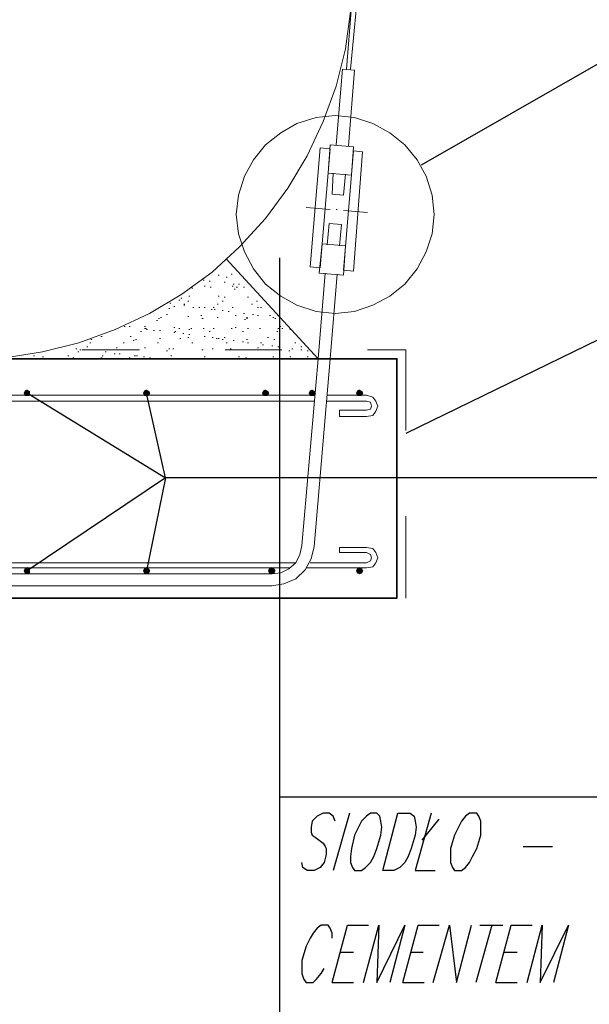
# Model space of a CAD drawing. Header units: millimetres. Extents: x -387992 to 11255, y 102926 to 380857.
# Tile 7 of 27: x -383688 to -382494, y 286242 to 288308. Entities that reach past the tile are written whole.
import ezdxf

# ---------------------------------------------------------------- set-up
doc = ezdxf.new("R2010")
doc.units = ezdxf.units.MM
doc.header["$MEASUREMENT"] = 0
doc.layers.add('Warstwa 1', color=7, linetype='Continuous')

msp = doc.modelspace()

# ---------------------------------------------------------------- hatches: boundary and pattern name
at = {"layer": 'Warstwa 1', "transparency": 33554687}
for points in [[(-383676.723932, 287528.520756), (-383678.846838, 287524.274943), (-383668.274149, 287524.274943)], [(-383678.846838, 287524.274943), (-383676.723932, 287520.050187), (-383668.274149, 287520.050187)], [(-383678.846838, 287524.274943), (-383668.274149, 287524.274943), (-383668.274149, 287520.050187)], [(-383672.499176, 287530.643662), (-383676.723932, 287528.520756), (-383668.274149, 287528.520756)], [(-383676.723932, 287528.520756), (-383668.274149, 287528.520756), (-383668.274149, 287524.274943)], [(-383676.723932, 287520.050187), (-383668.274149, 287520.050187), (-383672.499176, 287520.050187)], [(-383426.84754, 287528.520756), (-383428.970447, 287524.274943), (-383416.275121, 287524.274943)], [(-383428.970447, 287524.274943), (-383426.84754, 287520.050187), (-383418.376701, 287520.050187)], [(-383428.970447, 287524.274943), (-383416.275121, 287524.274943), (-383418.376701, 287520.050187)], [(-383422.622784, 287530.643662), (-383426.84754, 287528.520756), (-383418.376701, 287528.520756)], [(-383426.84754, 287528.520756), (-383418.376701, 287528.520756), (-383416.275121, 287524.274943)], [(-383426.84754, 287520.050187), (-383418.376701, 287520.050187), (-383422.622784, 287520.050187)], [(-383176.971148, 287528.520756), (-383179.094055, 287524.274943), (-383166.377403, 287524.274943)], [(-383179.094055, 287524.274943), (-383176.971148, 287520.050187), (-383168.500309, 287520.050187)], [(-383179.094055, 287524.274943), (-383166.377403, 287524.274943), (-383168.500309, 287520.050187)], [(-383172.746392, 287530.643662), (-383176.971148, 287528.520756), (-383168.500309, 287528.520756)], [(-383176.971148, 287528.520756), (-383168.500309, 287528.520756), (-383166.377403, 287524.274943)], [(-383176.971148, 287520.050187), (-383168.500309, 287520.050187), (-383172.746392, 287520.050187)], [(-383079.568511, 287528.520756), (-383081.691418, 287524.274943), (-383068.974766, 287524.274943)], [(-383081.691418, 287524.274943), (-383079.568511, 287520.050187), (-383071.097672, 287520.050187)], [(-383081.691418, 287524.274943), (-383068.974766, 287524.274943), (-383071.097672, 287520.050187)], [(-383075.322429, 287530.643662), (-383079.568511, 287528.520756), (-383071.097672, 287528.520756)], [(-383079.568511, 287528.520756), (-383071.097672, 287528.520756), (-383068.974766, 287524.274943)], [(-383079.568511, 287520.050187), (-383071.097672, 287520.050187), (-383075.322429, 287520.050187)], [(-382980.042428, 287528.520756), (-382982.144278, 287524.274943), (-382969.448412, 287524.274943)], [(-382982.144278, 287524.274943), (-382980.042428, 287520.050187), (-382971.550263, 287520.050187)], [(-382982.144278, 287524.274943), (-382969.448412, 287524.274943), (-382971.550263, 287520.050187)], [(-382975.796075, 287530.643662), (-382980.042428, 287528.520756), (-382971.550263, 287528.520756)], [(-382980.042428, 287528.520756), (-382971.550263, 287528.520756), (-382969.448412, 287524.274943)], [(-382980.042428, 287520.050187), (-382971.550263, 287520.050187), (-382975.796075, 287520.050187)], [(-383676.723932, 287155.829209), (-383678.846838, 287151.583397), (-383668.274149, 287151.583397)], [(-383678.846838, 287151.583397), (-383676.723932, 287147.337584), (-383668.274149, 287147.337584)], [(-383678.846838, 287151.583397), (-383668.274149, 287151.583397), (-383668.274149, 287147.337584)], [(-383672.499176, 287157.93106), (-383676.723932, 287155.829209), (-383668.274149, 287155.829209)], [(-383676.723932, 287155.829209), (-383668.274149, 287155.829209), (-383668.274149, 287151.583397)], [(-383676.723932, 287147.337584), (-383668.274149, 287147.337584), (-383672.499176, 287145.235734)], [(-383426.84754, 287155.829209), (-383428.970447, 287151.583397), (-383416.275121, 287151.583397)], [(-383428.970447, 287151.583397), (-383426.84754, 287147.337584), (-383418.376701, 287147.337584)], [(-383428.970447, 287151.583397), (-383416.275121, 287151.583397), (-383418.376701, 287147.337584)], [(-383422.622784, 287157.93106), (-383426.84754, 287155.829209), (-383418.376701, 287155.829209)], [(-383426.84754, 287155.829209), (-383418.376701, 287155.829209), (-383416.275121, 287151.583397)], [(-383426.84754, 287147.337584), (-383418.376701, 287147.337584), (-383422.622784, 287145.235734)], [(-383164.254497, 287155.829209), (-383166.377403, 287151.583397), (-383153.682077, 287151.583397)], [(-383164.254497, 287155.829209), (-383166.377403, 287151.583397), (-383153.682077, 287151.583397)], [(-383166.377403, 287151.583397), (-383164.254497, 287147.337584), (-383155.804984, 287147.337584)], [(-383166.377403, 287151.583397), (-383153.682077, 287151.583397), (-383155.804984, 287147.337584)], [(-383166.377403, 287151.583397), (-383164.254497, 287147.337584), (-383155.804984, 287147.337584)], [(-383166.377403, 287151.583397), (-383153.682077, 287151.583397), (-383155.804984, 287147.337584)], [(-383160.02974, 287157.93106), (-383164.254497, 287155.829209), (-383155.804984, 287155.829209)], [(-383160.02974, 287157.93106), (-383164.254497, 287155.829209), (-383155.804984, 287155.829209)], [(-383164.254497, 287155.829209), (-383155.804984, 287155.829209), (-383153.682077, 287151.583397)], [(-383164.254497, 287155.829209), (-383155.804984, 287155.829209), (-383153.682077, 287151.583397)], [(-383164.254497, 287147.337584), (-383155.804984, 287147.337584), (-383160.02974, 287145.235734)], [(-383164.254497, 287147.337584), (-383155.804984, 287147.337584), (-383160.02974, 287145.235734)], [(-382980.042428, 287155.829209), (-382982.144278, 287151.583397), (-382969.448412, 287151.583397)], [(-382980.042428, 287155.829209), (-382982.144278, 287151.583397), (-382969.448412, 287151.583397)], [(-382982.144278, 287151.583397), (-382980.042428, 287147.337584), (-382971.550263, 287147.337584)], [(-382982.144278, 287151.583397), (-382969.448412, 287151.583397), (-382971.550263, 287147.337584)], [(-382982.144278, 287151.583397), (-382980.042428, 287147.337584), (-382971.550263, 287147.337584)], [(-382982.144278, 287151.583397), (-382969.448412, 287151.583397), (-382971.550263, 287147.337584)], [(-382975.796075, 287157.93106), (-382980.042428, 287155.829209), (-382971.550263, 287155.829209)], [(-382975.796075, 287157.93106), (-382980.042428, 287155.829209), (-382971.550263, 287155.829209)], [(-382980.042428, 287155.829209), (-382971.550263, 287155.829209), (-382969.448412, 287151.583397)], [(-382980.042428, 287155.829209), (-382971.550263, 287155.829209), (-382969.448412, 287151.583397)], [(-382980.042428, 287147.337584), (-382971.550263, 287147.337584), (-382975.796075, 287145.235734)], [(-382980.042428, 287147.337584), (-382971.550263, 287147.337584), (-382975.796075, 287145.235734)]]:
    msp.add_hatch(color=7, dxfattribs=at).paths.add_polyline_path(points)

# ---------------------------------------------------------------- linework, layer by layer
at = {"layer": 'Warstwa 1', "color": 7, "lineweight": 25}
for p, q in [((-382465.450356, 288220.99856), (-382846.612472, 288002.861292)), ((-382414.625861, 287666.176008), (-382878.393438, 287439.589228)), ((-383382.392304, 287346.410807), (-383672.499176, 287151.583397)), ((-382996.96305, 286643.360584), (-383030.845866, 286522.64701)), ((-382632.742073, 286573.471504), (-382571.324102, 286573.471504))]:
    msp.add_line(p, q, dxfattribs=at)
at = {"layer": 'Warstwa 1', "color": 8, "lineweight": 15}
msp.add_line((-383037.215125, 287909.704467), (-383088.03908, 287913.929224), dxfattribs=at)
at = {"layer": 'Warstwa 1', "color": 7, "lineweight": 9}
for p, q in [((-383062.627103, 287596.286929), (-383096.50992, 287204.531338)), ((-382960.977843, 287488.290276), (-383018.150541, 287488.290276)), ((-382960.977843, 287189.69097), (-383018.150541, 287189.69097))]:
    msp.add_line(p, q, dxfattribs=at)
at = {"layer": 'Warstwa 1', "color": 1, "lineweight": 9}
msp.add_line((-382878.393438, 287265.928252), (-382878.393438, 287094.411239), dxfattribs=at)
at = {"layer": 'Warstwa 1', "color": 7, "lineweight": 15}
msp.add_lwpolyline([(-383719.077588, 287598.409835), (-383640.738995, 287611.105161), (-383564.502253, 287630.170285), (-383488.265781, 287657.705439), (-383416.275121, 287691.588256), (-383348.508948, 287731.818735), (-383284.968071, 287778.396878), (-383227.795913, 287831.344819), (-383172.746392, 287890.639883), (-383126.146923, 287954.159703), (-383085.916174, 288021.925337), (-383052.033357, 288093.937862), (-383024.498204, 288168.051158), (-383005.455215, 288246.410807), (-382994.8612, 288324.749399)], dxfattribs=at)
at = {"layer": 'Warstwa 1', "color": 5, "lineweight": 15}
msp.add_lwpolyline([(-383011.802878, 288204.056881), (-382986.390091, 288201.933975), (-382999.085956, 288043.113367)], dxfattribs=at)
at = {"layer": 'Warstwa 1', "color": 7, "lineweight": 13}
msp.add_lwpolyline([(-382819.098374, 287899.110452), (-382823.32313, 287939.341471), (-382836.018996, 287979.593007), (-382855.104637, 288013.454767), (-382880.495288, 288045.236274), (-382912.255198, 288070.648521), (-382948.260921, 288089.69151), (-382986.390091, 288102.408432), (-383026.62111, 288106.633188), (-383066.851859, 288102.408432), (-383107.082339, 288089.69151), (-383140.965155, 288070.648521), (-383172.746392, 288045.236274), (-383198.137853, 288013.454767), (-383217.202168, 287979.593007), (-383229.91882, 287939.341471), (-383234.143306, 287899.110452), (-383229.91882, 287858.879973), (-383217.202168, 287820.750803), (-383198.137853, 287784.766137), (-383172.746392, 287752.98463), (-383140.965155, 287727.572923), (-383107.082339, 287708.529394), (-383066.851859, 287695.813012), (-383026.62111, 287691.588256), (-382986.390091, 287695.813012), (-382948.260921, 287708.529394), (-382912.255198, 287727.572923), (-382880.495288, 287752.98463), (-382855.104637, 287784.766137), (-382836.018996, 287820.750803), (-382823.32313, 287858.879973)], close=True, dxfattribs=at)
at = {"layer": 'Warstwa 1', "color": 5, "lineweight": 15}
for points in [[(-383058.38102, 287786.867987), (-383079.568511, 287788.990893), (-383058.38102, 288038.867555), (-383037.215125, 288036.765165)], [(-382992.738293, 287981.694857), (-383041.439342, 287985.94067), (-383037.215125, 288045.236274), (-382988.492481, 288040.990461)], [(-383009.679972, 287782.64323), (-382988.492481, 287780.519784), (-382969.448412, 288030.396446), (-382988.492481, 288032.519352)], [(-383005.455215, 287833.467725), (-383054.156264, 287837.692482), (-383060.503927, 287776.273971), (-383009.679972, 287772.049215)]]:
    msp.add_lwpolyline(points, close=True, dxfattribs=at)
at = {"layer": 'Warstwa 1', "color": 7, "lineweight": 25}
for points in [[(-381084.740561, 286020.77159), (-383143.088332, 286020.77159), (-383143.088332, 287808.054938)], [(-383668.274149, 287522.173093), (-383382.392304, 287346.410807), (-383422.622784, 287151.583397)], [(-380841.212102, 287346.410807), (-383382.392304, 287346.410807), (-383422.622784, 287524.274943)], [(-383026.62111, 286626.397849), (-383030.845866, 286636.991595), (-383039.316436, 286643.360584), (-383052.033357, 286643.360584), (-383064.750009, 286636.991595), (-383075.322429, 286626.397849), (-383077.445335, 286613.702254), (-383077.445335, 286603.108508), (-383075.322429, 286596.760845), (-383068.974766, 286592.514763), (-383052.033357, 286579.819437), (-383047.787545, 286573.471504), (-383045.685695, 286569.225422), (-383045.685695, 286556.530096), (-383049.910181, 286539.588688), (-383058.38102, 286528.994942), (-383071.097672, 286522.64701), (-383085.916174, 286522.64701), (-383094.387013, 286528.994942), (-383096.50992, 286539.588688)], [(-383032.968773, 286380.76727), (-383032.968773, 286391.361016), (-383037.215125, 286401.933435), (-383041.439342, 286408.281638), (-383056.258114, 286408.281638), (-383064.750009, 286401.933435), (-383073.199522, 286391.361016), (-383079.568511, 286380.76727), (-383088.03908, 286363.825862), (-383096.50992, 286334.167802), (-383096.50992, 286306.632648), (-383092.263837, 286293.936783), (-383088.03908, 286287.58912), (-383073.199522, 286287.58912), (-383066.851859, 286293.936783), (-383056.258114, 286306.632648), (-383049.910181, 286317.226394)], [(-383032.968773, 286287.58912), (-383001.208863, 286408.281638), (-382956.732031, 286408.281638)], [(-382967.325506, 286287.58912), (-382935.565596, 286408.281638), (-382939.790352, 286287.58912), (-382880.495288, 286408.281638), (-382912.255198, 286287.58912)], [(-382884.741641, 286287.58912), (-382852.981731, 286408.281638), (-382808.504898, 286408.281638)], [(-382821.200224, 286287.58912), (-382787.317407, 286408.281638), (-382772.498636, 286287.58912), (-382740.738725, 286408.281638)], [(-382689.91423, 286287.58912), (-382658.15432, 286408.281638), (-382613.678028, 286408.281638)], [(-382624.271504, 286287.58912), (-382592.511593, 286408.281638), (-382596.73635, 286287.58912), (-382537.440746, 286408.281638), (-382569.201196, 286287.58912)]]:
    msp.add_lwpolyline(points, dxfattribs=at)
at = {"layer": 'Warstwa 1', "color": 1, "lineweight": 9}
msp.add_lwpolyline([(-382958.854937, 287615.350974), (-382878.393438, 287615.350974), (-382878.393438, 287445.936891)], dxfattribs=at)
at = {"layer": 'Warstwa 1', "color": 7, "lineweight": 35}
msp.add_lwpolyline([(-384697.437506, 287094.411239), (-382897.447225, 287094.411239), (-382897.447225, 287596.291248), (-384697.437506, 287596.291248)], close=True, dxfattribs=at)
at = {"layer": 'Warstwa 1', "color": 7, "lineweight": 9}
for points in [[(-383160.02974, 287119.823486), (-383134.617493, 287124.048243), (-383109.205245, 287134.642258), (-383090.140931, 287153.706303), (-383077.445335, 287176.995644), (-383071.097672, 287202.408432), (-383037.215125, 287596.286929)], [(-382960.977843, 287475.573354), (-382948.260921, 287477.696801), (-382941.913259, 287486.16737), (-382937.667446, 287496.760845), (-382941.913259, 287507.333265), (-382948.260921, 287515.82543), (-382960.977843, 287520.050187)], [(-382960.977843, 287488.290276), (-382952.507274, 287490.413183), (-382950.384368, 287496.760845), (-382952.507274, 287505.231955), (-382960.977843, 287507.333265)], [(-382960.977843, 287475.573354), (-383018.150541, 287475.573354), (-383018.150541, 287488.290276)], [(-383160.02974, 287145.235734), (-383140.965155, 287147.337584), (-383124.023747, 287155.829209), (-383109.205245, 287168.525075), (-383100.734676, 287185.466213), (-383096.50992, 287204.531338)], [(-382960.977843, 287200.285525), (-383018.150541, 287200.285525), (-383018.150541, 287189.69097)], [(-382960.977843, 287157.93106), (-382948.260921, 287160.053966), (-382941.913259, 287168.525075), (-382937.667446, 287179.118551), (-382941.913259, 287189.69097), (-382948.260921, 287198.183135), (-382960.977843, 287200.285525)], [(-382960.977843, 287168.525075), (-382952.507274, 287172.749831), (-382950.384368, 287179.118551), (-382952.507274, 287185.466213), (-382960.977843, 287189.69097)]]:
    msp.add_lwpolyline(points, dxfattribs=at)
for points in [[(-383668.274149, 287524.274943), (-383668.274149, 287528.520756), (-383672.499176, 287530.643662), (-383676.723932, 287528.520756), (-383678.846838, 287524.274943), (-383676.723932, 287520.050187), (-383668.274149, 287520.050187)], [(-383416.275121, 287524.274943), (-383418.376701, 287528.520756), (-383422.622784, 287530.643662), (-383426.84754, 287528.520756), (-383428.970447, 287524.274943), (-383426.84754, 287520.050187), (-383418.376701, 287520.050187)], [(-383166.377403, 287524.274943), (-383168.500309, 287528.520756), (-383172.746392, 287530.643662), (-383176.971148, 287528.520756), (-383179.094055, 287524.274943), (-383176.971148, 287520.050187), (-383168.500309, 287520.050187)], [(-383068.974766, 287524.274943), (-383071.097672, 287528.520756), (-383075.322429, 287530.643662), (-383079.568511, 287528.520756), (-383081.691418, 287524.274943), (-383079.568511, 287520.050187), (-383071.097672, 287520.050187)], [(-382969.448412, 287524.274943), (-382971.550263, 287528.520756), (-382975.796075, 287530.643662), (-382980.042428, 287528.520756), (-382982.144278, 287524.274943), (-382980.042428, 287520.050187), (-382971.550263, 287520.050187)], [(-383668.274149, 287151.583397), (-383668.274149, 287155.829209), (-383672.499176, 287157.93106), (-383676.723932, 287155.829209), (-383678.846838, 287151.583397), (-383676.723932, 287147.337584), (-383672.499176, 287145.235734), (-383668.274149, 287147.337584)], [(-383416.275121, 287151.583397), (-383418.376701, 287155.829209), (-383422.622784, 287157.93106), (-383426.84754, 287155.829209), (-383428.970447, 287151.583397), (-383426.84754, 287147.337584), (-383422.622784, 287145.235734), (-383418.376701, 287147.337584)], [(-383153.682077, 287151.583397), (-383155.804984, 287155.829209), (-383160.02974, 287157.93106), (-383164.254497, 287155.829209), (-383166.377403, 287151.583397), (-383164.254497, 287147.337584), (-383160.02974, 287145.235734), (-383155.804984, 287147.337584)], [(-383153.682077, 287151.583397), (-383155.804984, 287155.829209), (-383160.02974, 287157.93106), (-383164.254497, 287155.829209), (-383166.377403, 287151.583397), (-383164.254497, 287147.337584), (-383160.02974, 287145.235734), (-383155.804984, 287147.337584)], [(-382969.448412, 287151.583397), (-382971.550263, 287155.829209), (-382975.796075, 287157.93106), (-382980.042428, 287155.829209), (-382982.144278, 287151.583397), (-382980.042428, 287147.337584), (-382975.796075, 287145.235734), (-382971.550263, 287147.337584)], [(-382969.448412, 287151.583397), (-382971.550263, 287155.829209), (-382975.796075, 287157.93106), (-382980.042428, 287155.829209), (-382982.144278, 287151.583397), (-382980.042428, 287147.337584), (-382975.796075, 287145.235734), (-382971.550263, 287147.337584)]]:
    msp.add_lwpolyline(points, close=True, dxfattribs=at)
at = {"layer": 'Warstwa 1'}
for points in [[(-383676.723932, 287528.520756), (-383678.846838, 287524.274943), (-383668.274149, 287524.274943)], [(-383678.846838, 287524.274943), (-383676.723932, 287520.050187), (-383668.274149, 287520.050187)], [(-383678.846838, 287524.274943), (-383668.274149, 287524.274943), (-383668.274149, 287520.050187)], [(-383672.499176, 287530.643662), (-383676.723932, 287528.520756), (-383668.274149, 287528.520756)], [(-383676.723932, 287528.520756), (-383668.274149, 287528.520756), (-383668.274149, 287524.274943)], [(-383676.723932, 287520.050187), (-383668.274149, 287520.050187), (-383672.499176, 287520.050187)], [(-383426.84754, 287528.520756), (-383428.970447, 287524.274943), (-383416.275121, 287524.274943)], [(-383428.970447, 287524.274943), (-383426.84754, 287520.050187), (-383418.376701, 287520.050187)], [(-383428.970447, 287524.274943), (-383416.275121, 287524.274943), (-383418.376701, 287520.050187)], [(-383422.622784, 287530.643662), (-383426.84754, 287528.520756), (-383418.376701, 287528.520756)], [(-383426.84754, 287528.520756), (-383418.376701, 287528.520756), (-383416.275121, 287524.274943)], [(-383426.84754, 287520.050187), (-383418.376701, 287520.050187), (-383422.622784, 287520.050187)], [(-383176.971148, 287528.520756), (-383179.094055, 287524.274943), (-383166.377403, 287524.274943)], [(-383179.094055, 287524.274943), (-383176.971148, 287520.050187), (-383168.500309, 287520.050187)], [(-383179.094055, 287524.274943), (-383166.377403, 287524.274943), (-383168.500309, 287520.050187)], [(-383172.746392, 287530.643662), (-383176.971148, 287528.520756), (-383168.500309, 287528.520756)], [(-383176.971148, 287528.520756), (-383168.500309, 287528.520756), (-383166.377403, 287524.274943)], [(-383176.971148, 287520.050187), (-383168.500309, 287520.050187), (-383172.746392, 287520.050187)], [(-383079.568511, 287528.520756), (-383081.691418, 287524.274943), (-383068.974766, 287524.274943)], [(-383081.691418, 287524.274943), (-383079.568511, 287520.050187), (-383071.097672, 287520.050187)], [(-383081.691418, 287524.274943), (-383068.974766, 287524.274943), (-383071.097672, 287520.050187)], [(-383075.322429, 287530.643662), (-383079.568511, 287528.520756), (-383071.097672, 287528.520756)], [(-383079.568511, 287528.520756), (-383071.097672, 287528.520756), (-383068.974766, 287524.274943)], [(-383079.568511, 287520.050187), (-383071.097672, 287520.050187), (-383075.322429, 287520.050187)], [(-382980.042428, 287528.520756), (-382982.144278, 287524.274943), (-382969.448412, 287524.274943)], [(-382982.144278, 287524.274943), (-382980.042428, 287520.050187), (-382971.550263, 287520.050187)], [(-382982.144278, 287524.274943), (-382969.448412, 287524.274943), (-382971.550263, 287520.050187)], [(-382975.796075, 287530.643662), (-382980.042428, 287528.520756), (-382971.550263, 287528.520756)], [(-382980.042428, 287528.520756), (-382971.550263, 287528.520756), (-382969.448412, 287524.274943)], [(-382980.042428, 287520.050187), (-382971.550263, 287520.050187), (-382975.796075, 287520.050187)], [(-383676.723932, 287155.829209), (-383678.846838, 287151.583397), (-383668.274149, 287151.583397)], [(-383678.846838, 287151.583397), (-383676.723932, 287147.337584), (-383668.274149, 287147.337584)], [(-383678.846838, 287151.583397), (-383668.274149, 287151.583397), (-383668.274149, 287147.337584)], [(-383672.499176, 287157.93106), (-383676.723932, 287155.829209), (-383668.274149, 287155.829209)], [(-383676.723932, 287155.829209), (-383668.274149, 287155.829209), (-383668.274149, 287151.583397)], [(-383676.723932, 287147.337584), (-383668.274149, 287147.337584), (-383672.499176, 287145.235734)], [(-383426.84754, 287155.829209), (-383428.970447, 287151.583397), (-383416.275121, 287151.583397)], [(-383428.970447, 287151.583397), (-383426.84754, 287147.337584), (-383418.376701, 287147.337584)], [(-383428.970447, 287151.583397), (-383416.275121, 287151.583397), (-383418.376701, 287147.337584)], [(-383422.622784, 287157.93106), (-383426.84754, 287155.829209), (-383418.376701, 287155.829209)], [(-383426.84754, 287155.829209), (-383418.376701, 287155.829209), (-383416.275121, 287151.583397)], [(-383426.84754, 287147.337584), (-383418.376701, 287147.337584), (-383422.622784, 287145.235734)], [(-383164.254497, 287155.829209), (-383166.377403, 287151.583397), (-383153.682077, 287151.583397)], [(-383164.254497, 287155.829209), (-383166.377403, 287151.583397), (-383153.682077, 287151.583397)], [(-383166.377403, 287151.583397), (-383164.254497, 287147.337584), (-383155.804984, 287147.337584)], [(-383166.377403, 287151.583397), (-383153.682077, 287151.583397), (-383155.804984, 287147.337584)], [(-383166.377403, 287151.583397), (-383164.254497, 287147.337584), (-383155.804984, 287147.337584)], [(-383166.377403, 287151.583397), (-383153.682077, 287151.583397), (-383155.804984, 287147.337584)], [(-383160.02974, 287157.93106), (-383164.254497, 287155.829209), (-383155.804984, 287155.829209)], [(-383160.02974, 287157.93106), (-383164.254497, 287155.829209), (-383155.804984, 287155.829209)], [(-383164.254497, 287155.829209), (-383155.804984, 287155.829209), (-383153.682077, 287151.583397)], [(-383164.254497, 287155.829209), (-383155.804984, 287155.829209), (-383153.682077, 287151.583397)], [(-383164.254497, 287147.337584), (-383155.804984, 287147.337584), (-383160.02974, 287145.235734)], [(-383164.254497, 287147.337584), (-383155.804984, 287147.337584), (-383160.02974, 287145.235734)], [(-382980.042428, 287155.829209), (-382982.144278, 287151.583397), (-382969.448412, 287151.583397)], [(-382980.042428, 287155.829209), (-382982.144278, 287151.583397), (-382969.448412, 287151.583397)], [(-382982.144278, 287151.583397), (-382980.042428, 287147.337584), (-382971.550263, 287147.337584)], [(-382982.144278, 287151.583397), (-382969.448412, 287151.583397), (-382971.550263, 287147.337584)], [(-382982.144278, 287151.583397), (-382980.042428, 287147.337584), (-382971.550263, 287147.337584)], [(-382982.144278, 287151.583397), (-382969.448412, 287151.583397), (-382971.550263, 287147.337584)], [(-382975.796075, 287157.93106), (-382980.042428, 287155.829209), (-382971.550263, 287155.829209)], [(-382975.796075, 287157.93106), (-382980.042428, 287155.829209), (-382971.550263, 287155.829209)], [(-382980.042428, 287155.829209), (-382971.550263, 287155.829209), (-382969.448412, 287151.583397)], [(-382980.042428, 287155.829209), (-382971.550263, 287155.829209), (-382969.448412, 287151.583397)], [(-382980.042428, 287147.337584), (-382971.550263, 287147.337584), (-382975.796075, 287145.235734)], [(-382980.042428, 287147.337584), (-382971.550263, 287147.337584), (-382975.796075, 287145.235734)]]:
    msp.add_lwpolyline(points, dxfattribs=at)
at = {"layer": 'Warstwa 1', "color": 7, "lineweight": 25}
for points in [[(-382952.507274, 286643.360584), (-382960.977843, 286636.991595), (-382971.550263, 286626.397849), (-382977.919522, 286613.702254), (-382986.390091, 286596.760845), (-382992.738293, 286569.225422), (-382994.8612, 286552.284013), (-382994.8612, 286539.588688), (-382990.615387, 286528.994942), (-382986.390091, 286522.64701), (-382971.550263, 286522.64701), (-382963.10075, 286528.994942), (-382952.507274, 286539.588688), (-382946.159611, 286552.284013), (-382939.790352, 286569.225422), (-382931.319783, 286596.760845), (-382929.217933, 286613.702254), (-382931.319783, 286626.397849), (-382933.442689, 286636.991595), (-382939.790352, 286643.360584)], [(-382927.095027, 286522.64701), (-382895.31406, 286643.360584), (-382869.922869, 286643.360584), (-382861.4523, 286636.991595), (-382859.329393, 286626.397849), (-382857.206487, 286613.702254), (-382859.329393, 286596.760845), (-382867.799963, 286569.225422), (-382874.147625, 286552.284013), (-382880.495288, 286539.588688), (-382891.089304, 286528.994942), (-382903.805686, 286522.64701)], [(-382744.963482, 286643.360584), (-382753.455107, 286636.991595), (-382761.90462, 286626.397849), (-382768.273879, 286613.702254), (-382776.723932, 286596.760845), (-382785.215557, 286569.225422), (-382785.215557, 286539.588688), (-382780.969745, 286528.994942), (-382776.723932, 286522.64701), (-382761.90462, 286522.64701), (-382753.455107, 286528.994942), (-382744.963482, 286539.588688), (-382738.615819, 286552.284013), (-382730.14471, 286569.225422), (-382721.674141, 286596.760845), (-382721.674141, 286626.397849), (-382725.919953, 286636.991595), (-382730.14471, 286643.360584)]]:
    msp.add_lwpolyline(points, close=True, dxfattribs=at)
at = {"layer": 'Warstwa 1', "color": 5, "lineweight": 15}
for points in [[(-382992.738293, 288335.343415), (-382992.738293, 288335.343415), (-383003.331769, 288204.056881), (-383003.331769, 288204.056881)], [(-382982.144278, 288335.343415), (-382982.144278, 288335.343415), (-382994.8612, 288204.056881), (-382994.8612, 288204.056881)], [(-383011.802878, 288204.056881), (-383011.802878, 288204.056881), (-383024.498204, 288045.236274), (-383024.498204, 288045.236274)], [(-383030.845866, 287985.94067), (-383030.845866, 287985.94067), (-383032.968773, 287941.464378), (-383032.968773, 287941.464378)], [(-383005.455215, 287983.817763), (-383005.455215, 287983.817763), (-383009.679972, 287939.341471), (-383009.679972, 287939.341471)], [(-383009.679972, 287939.341471), (-383009.679972, 287939.341471), (-383032.968773, 287941.464378), (-383032.968773, 287941.464378)], [(-383039.316436, 287880.046407), (-383039.316436, 287880.046407), (-383043.562788, 287835.569575), (-383043.562788, 287835.569575)], [(-383013.904188, 287877.944557), (-383013.904188, 287877.944557), (-383039.316436, 287880.046407), (-383039.316436, 287880.046407)], [(-383013.904188, 287877.944557), (-383013.904188, 287877.944557), (-383018.150541, 287833.467725), (-383018.150541, 287833.467725)], [(-383047.787545, 287776.273971), (-383047.787545, 287776.273971), (-383062.627103, 287596.286929), (-383062.627103, 287596.286929)], [(-383022.396354, 287774.172121), (-383022.396354, 287774.172121), (-383037.215125, 287596.286929), (-383037.215125, 287596.286929)]]:
    msp.add_open_spline(points, degree=3, dxfattribs=at)
at = {"layer": 'Warstwa 1', "color": 8, "lineweight": 15}
for points in [[(-383024.498204, 287909.704467), (-383024.498204, 287909.704467), (-383022.396354, 287909.704467), (-383022.396354, 287909.704467)], [(-382958.854937, 287903.356805), (-382958.854937, 287903.356805), (-383009.679972, 287907.581561), (-383009.679972, 287907.581561)]]:
    msp.add_open_spline(points, degree=3, dxfattribs=at)
at = {"layer": 'Warstwa 1', "color": 252, "lineweight": 9}
for points in [[(-383062.627103, 287596.286929), (-383062.627103, 287596.286929), (-383255.331067, 287805.932031), (-383255.331067, 287805.932031)], [(-383304.032386, 287761.455739), (-383304.032386, 287761.455739), (-383301.909479, 287761.455739), (-383301.909479, 287761.455739)], [(-383272.272475, 287772.049215), (-383272.272475, 287772.049215), (-383270.149569, 287772.049215), (-383270.149569, 287772.049215)], [(-383255.331067, 287767.824458), (-383255.331067, 287767.824458), (-383253.208161, 287767.824458), (-383253.208161, 287767.824458)], [(-383244.737052, 287774.172121), (-383244.737052, 287774.172121), (-383242.614145, 287774.172121), (-383242.614145, 287774.172121)], [(-383327.321727, 287744.514061), (-383327.321727, 287744.514061), (-383325.19855, 287744.514061), (-383325.19855, 287744.514061)], [(-383301.909479, 287748.760414), (-383301.909479, 287748.760414), (-383299.786573, 287748.760414), (-383299.786573, 287748.760414)], [(-383291.33706, 287759.353889), (-383291.33706, 287759.353889), (-383289.213884, 287759.353889), (-383289.213884, 287759.353889)], [(-383289.213884, 287746.636967), (-383289.213884, 287746.636967), (-383287.090977, 287746.636967), (-383287.090977, 287746.636967)], [(-383259.555824, 287757.230983), (-383259.555824, 287757.230983), (-383257.432917, 287757.230983), (-383257.432917, 287757.230983)], [(-383242.614145, 287748.760414), (-383242.614145, 287748.760414), (-383240.491239, 287748.760414), (-383240.491239, 287748.760414)], [(-383240.491239, 287752.98463), (-383240.491239, 287752.98463), (-383238.389389, 287752.98463), (-383238.389389, 287752.98463)], [(-383238.389389, 287742.412211), (-383238.389389, 287742.412211), (-383236.266482, 287742.412211), (-383236.266482, 287742.412211)], [(-383234.143306, 287746.636967), (-383234.143306, 287746.636967), (-383232.041726, 287746.636967), (-383232.041726, 287746.636967)], [(-383229.91882, 287752.98463), (-383229.91882, 287752.98463), (-383227.795913, 287752.98463), (-383227.795913, 287752.98463)], [(-383219.325344, 287746.636967), (-383219.325344, 287746.636967), (-383217.202168, 287746.636967), (-383217.202168, 287746.636967)], [(-383354.856881, 287719.101813), (-383354.856881, 287719.101813), (-383352.733704, 287719.101813), (-383352.733704, 287719.101813)], [(-383350.632124, 287723.348166), (-383350.632124, 287723.348166), (-383348.508948, 287723.348166), (-383348.508948, 287723.348166)], [(-383333.66939, 287727.572923), (-383333.66939, 287727.572923), (-383331.546213, 287727.572923), (-383331.546213, 287727.572923)], [(-383272.272475, 287727.572923), (-383272.272475, 287727.572923), (-383270.149569, 287727.572923), (-383270.149569, 287727.572923)], [(-383259.555824, 287725.471072), (-383259.555824, 287725.471072), (-383257.432917, 287725.471072), (-383257.432917, 287725.471072)], [(-383210.854505, 287725.471072), (-383210.854505, 287725.471072), (-383208.731599, 287725.471072), (-383208.731599, 287725.471072)], [(-383376.023315, 287702.160675), (-383376.023315, 287702.160675), (-383373.921465, 287702.160675), (-383373.921465, 287702.160675)], [(-383373.921465, 287712.754151), (-383373.921465, 287712.754151), (-383371.798559, 287712.754151), (-383371.798559, 287712.754151)], [(-383365.450626, 287706.406488), (-383365.450626, 287706.406488), (-383363.32772, 287706.406488), (-383363.32772, 287706.406488)], [(-383344.263135, 287710.652301), (-383344.263135, 287710.652301), (-383342.139959, 287710.652301), (-383342.139959, 287710.652301)], [(-383344.263135, 287708.529394), (-383344.263135, 287708.529394), (-383342.139959, 287708.529394), (-383342.139959, 287708.529394)], [(-383335.792296, 287717.000503), (-383335.792296, 287717.000503), (-383333.66939, 287717.000503), (-383333.66939, 287717.000503)], [(-383325.19855, 287704.283581), (-383325.19855, 287704.283581), (-383323.09697, 287704.283581), (-383323.09697, 287704.283581)], [(-383312.503225, 287704.283581), (-383312.503225, 287704.283581), (-383310.380048, 287704.283581), (-383310.380048, 287704.283581)], [(-383301.909479, 287704.283581), (-383301.909479, 287704.283581), (-383299.786573, 287704.283581), (-383299.786573, 287704.283581)], [(-383287.090977, 287700.058825), (-383287.090977, 287700.058825), (-383284.968071, 287700.058825), (-383284.968071, 287700.058825)], [(-383282.844895, 287704.283581), (-383282.844895, 287704.283581), (-383280.743315, 287704.283581), (-383280.743315, 287704.283581)], [(-383280.743315, 287700.058825), (-383280.743315, 287700.058825), (-383278.620408, 287700.058825), (-383278.620408, 287700.058825)], [(-383274.395652, 287710.652301), (-383274.395652, 287710.652301), (-383272.272475, 287710.652301), (-383272.272475, 287710.652301)], [(-383263.801906, 287717.000503), (-383263.801906, 287717.000503), (-383261.67873, 287717.000503), (-383261.67873, 287717.000503)], [(-383242.614145, 287704.283581), (-383242.614145, 287704.283581), (-383240.491239, 287704.283581), (-383240.491239, 287704.283581)], [(-383202.383666, 287710.652301), (-383202.383666, 287710.652301), (-383200.260759, 287710.652301), (-383200.260759, 287710.652301)], [(-383191.78965, 287717.000503), (-383191.78965, 287717.000503), (-383189.6878, 287717.000503), (-383189.6878, 287717.000503)], [(-383189.6878, 287704.283581), (-383189.6878, 287704.283581), (-383187.564894, 287704.283581), (-383187.564894, 287704.283581)], [(-383183.318811, 287704.283581), (-383183.318811, 287704.283581), (-383181.195905, 287704.283581), (-383181.195905, 287704.283581)], [(-383397.210536, 287680.99424), (-383397.210536, 287680.99424), (-383395.08763, 287680.99424), (-383395.08763, 287680.99424)], [(-383392.964724, 287683.117147), (-383392.964724, 287683.117147), (-383390.841547, 287683.117147), (-383390.841547, 287683.117147)], [(-383380.269128, 287689.465349), (-383380.269128, 287689.465349), (-383378.146222, 287689.465349), (-383378.146222, 287689.465349)], [(-383335.792296, 287685.218997), (-383335.792296, 287685.218997), (-383333.66939, 287685.218997), (-383333.66939, 287685.218997)], [(-383308.278468, 287687.341903), (-383308.278468, 287687.341903), (-383306.155562, 287687.341903), (-383306.155562, 287687.341903)], [(-383306.155562, 287680.99424), (-383306.155562, 287680.99424), (-383304.032386, 287680.99424), (-383304.032386, 287680.99424)], [(-383274.395652, 287683.117147), (-383274.395652, 287683.117147), (-383272.272475, 287683.117147), (-383272.272475, 287683.117147)], [(-383263.801906, 287697.935919), (-383263.801906, 287697.935919), (-383261.67873, 287697.935919), (-383261.67873, 287697.935919)], [(-383251.085254, 287695.813012), (-383251.085254, 287695.813012), (-383248.983134, 287695.813012), (-383248.983134, 287695.813012)], [(-383236.266482, 287687.341903), (-383236.266482, 287687.341903), (-383234.143306, 287687.341903), (-383234.143306, 287687.341903)], [(-383219.325344, 287691.588256), (-383219.325344, 287691.588256), (-383217.202168, 287691.588256), (-383217.202168, 287691.588256)], [(-383217.202168, 287678.871334), (-383217.202168, 287678.871334), (-383215.100588, 287678.871334), (-383215.100588, 287678.871334)], [(-383212.977411, 287683.117147), (-383212.977411, 287683.117147), (-383210.854505, 287683.117147), (-383210.854505, 287683.117147)], [(-383212.977411, 287680.99424), (-383212.977411, 287680.99424), (-383210.854505, 287680.99424), (-383210.854505, 287680.99424)], [(-383200.260759, 287689.465349), (-383200.260759, 287689.465349), (-383198.137853, 287689.465349), (-383198.137853, 287689.465349)], [(-383189.6878, 287687.341903), (-383189.6878, 287687.341903), (-383187.564894, 287687.341903), (-383187.564894, 287687.341903)], [(-383164.254497, 287687.341903), (-383164.254497, 287687.341903), (-383162.152646, 287687.341903), (-383162.152646, 287687.341903)], [(-383157.906564, 287683.117147), (-383157.906564, 287683.117147), (-383155.804984, 287683.117147), (-383155.804984, 287683.117147)], [(-383153.682077, 287680.99424), (-383153.682077, 287680.99424), (-383151.558901, 287680.99424), (-383151.558901, 287680.99424)], [(-383469.201466, 287664.053102), (-383469.201466, 287664.053102), (-383467.07829, 287664.053102), (-383467.07829, 287664.053102)], [(-383458.628777, 287664.053102), (-383458.628777, 287664.053102), (-383456.5056, 287664.053102), (-383456.5056, 287664.053102)], [(-383426.84754, 287664.053102), (-383426.84754, 287664.053102), (-383424.74569, 287664.053102), (-383424.74569, 287664.053102)], [(-383426.84754, 287659.806749), (-383426.84754, 287659.806749), (-383424.74569, 287659.806749), (-383424.74569, 287659.806749)], [(-383424.74569, 287659.806749), (-383424.74569, 287659.806749), (-383422.622784, 287659.806749), (-383422.622784, 287659.806749)], [(-383422.622784, 287657.705439), (-383422.622784, 287657.705439), (-383420.499877, 287657.705439), (-383420.499877, 287657.705439)], [(-383401.435293, 287676.748428), (-383401.435293, 287676.748428), (-383399.333713, 287676.748428), (-383399.333713, 287676.748428)], [(-383365.450626, 287661.930196), (-383365.450626, 287661.930196), (-383363.32772, 287661.930196), (-383363.32772, 287661.930196)], [(-383354.856881, 287659.806749), (-383354.856881, 287659.806749), (-383352.733704, 287659.806749), (-383352.733704, 287659.806749)], [(-383333.66939, 287657.705439), (-383333.66939, 287657.705439), (-383331.546213, 287657.705439), (-383331.546213, 287657.705439)], [(-383329.444633, 287659.806749), (-383329.444633, 287659.806749), (-383327.321727, 287659.806749), (-383327.321727, 287659.806749)], [(-383304.032386, 287659.806749), (-383304.032386, 287659.806749), (-383301.909479, 287659.806749), (-383301.909479, 287659.806749)], [(-383282.844895, 287659.806749), (-383282.844895, 287659.806749), (-383280.743315, 287659.806749), (-383280.743315, 287659.806749)], [(-383244.737052, 287659.806749), (-383244.737052, 287659.806749), (-383242.614145, 287659.806749), (-383242.614145, 287659.806749)], [(-383236.266482, 287661.930196), (-383236.266482, 287661.930196), (-383234.143306, 287661.930196), (-383234.143306, 287661.930196)], [(-383210.854505, 287659.806749), (-383210.854505, 287659.806749), (-383208.731599, 287659.806749), (-383208.731599, 287659.806749)], [(-383185.441718, 287659.806749), (-383185.441718, 287659.806749), (-383183.318811, 287659.806749), (-383183.318811, 287659.806749)], [(-383147.334145, 287659.806749), (-383147.334145, 287659.806749), (-383145.211238, 287659.806749), (-383145.211238, 287659.806749)], [(-383143.088332, 287664.053102), (-383143.088332, 287664.053102), (-383140.965155, 287664.053102), (-383140.965155, 287664.053102)], [(-383138.863575, 287659.806749), (-383138.863575, 287659.806749), (-383136.740399, 287659.806749), (-383136.740399, 287659.806749)], [(-383121.900841, 287657.705439), (-383121.900841, 287657.705439), (-383119.798991, 287657.705439), (-383119.798991, 287657.705439)], [(-383539.090006, 287636.517948), (-383539.090006, 287636.517948), (-383536.967099, 287636.517948), (-383536.967099, 287636.517948)], [(-383517.923841, 287642.865611), (-383517.923841, 287642.865611), (-383515.800934, 287642.865611), (-383515.800934, 287642.865611)], [(-383456.5056, 287642.865611), (-383456.5056, 287642.865611), (-383454.382694, 287642.865611), (-383454.382694, 287642.865611)], [(-383445.911855, 287636.517948), (-383445.911855, 287636.517948), (-383443.788949, 287636.517948), (-383443.788949, 287636.517948)], [(-383435.318109, 287653.459087), (-383435.318109, 287653.459087), (-383433.195203, 287653.459087), (-383433.195203, 287653.459087)], [(-383407.782956, 287655.581993), (-383407.782956, 287655.581993), (-383405.681375, 287655.581993), (-383405.681375, 287655.581993)], [(-383395.08763, 287655.581993), (-383395.08763, 287655.581993), (-383392.964724, 287655.581993), (-383392.964724, 287655.581993)], [(-383395.08763, 287638.640855), (-383395.08763, 287638.640855), (-383392.964724, 287638.640855), (-383392.964724, 287638.640855)], [(-383365.450626, 287651.357237), (-383365.450626, 287651.357237), (-383363.32772, 287651.357237), (-383363.32772, 287651.357237)], [(-383363.32772, 287653.459087), (-383363.32772, 287653.459087), (-383361.204813, 287653.459087), (-383361.204813, 287653.459087)], [(-383352.733704, 287638.640855), (-383352.733704, 287638.640855), (-383350.632124, 287638.640855), (-383350.632124, 287638.640855)], [(-383346.386041, 287649.23433), (-383346.386041, 287649.23433), (-383344.263135, 287649.23433), (-383344.263135, 287649.23433)], [(-383335.792296, 287640.763761), (-383335.792296, 287640.763761), (-383333.66939, 287640.763761), (-383333.66939, 287640.763761)], [(-383333.66939, 287647.111424), (-383333.66939, 287647.111424), (-383331.546213, 287647.111424), (-383331.546213, 287647.111424)], [(-383301.909479, 287642.865611), (-383301.909479, 287642.865611), (-383299.786573, 287642.865611), (-383299.786573, 287642.865611)], [(-383291.33706, 287653.459087), (-383291.33706, 287653.459087), (-383289.213884, 287653.459087), (-383289.213884, 287653.459087)], [(-383284.968071, 287640.763761), (-383284.968071, 287640.763761), (-383282.844895, 287640.763761), (-383282.844895, 287640.763761)], [(-383276.497232, 287638.640855), (-383276.497232, 287638.640855), (-383274.395652, 287638.640855), (-383274.395652, 287638.640855)], [(-383272.272475, 287638.640855), (-383272.272475, 287638.640855), (-383270.149569, 287638.640855), (-383270.149569, 287638.640855)], [(-383263.801906, 287636.517948), (-383263.801906, 287636.517948), (-383261.67873, 287636.517948), (-383261.67873, 287636.517948)], [(-383259.555824, 287640.763761), (-383259.555824, 287640.763761), (-383257.432917, 287640.763761), (-383257.432917, 287640.763761)], [(-383221.44825, 287653.459087), (-383221.44825, 287653.459087), (-383219.325344, 287653.459087), (-383219.325344, 287653.459087)], [(-383212.977411, 287636.517948), (-383212.977411, 287636.517948), (-383210.854505, 287636.517948), (-383210.854505, 287636.517948)], [(-383168.500309, 287640.763761), (-383168.500309, 287640.763761), (-383166.377403, 287640.763761), (-383166.377403, 287640.763761)], [(-383155.804984, 287636.517948), (-383155.804984, 287636.517948), (-383153.682077, 287636.517948), (-383153.682077, 287636.517948)], [(-383149.435995, 287653.459087), (-383149.435995, 287653.459087), (-383147.334145, 287653.459087), (-383147.334145, 287653.459087)], [(-383570.850186, 287617.47388), (-383570.850186, 287617.47388), (-383568.727279, 287617.47388), (-383568.727279, 287617.47388)], [(-383562.379347, 287615.350974), (-383562.379347, 287615.350974), (-383560.277497, 287615.350974), (-383560.277497, 287615.350974)], [(-383553.908507, 287615.350974), (-383553.908507, 287615.350974), (-383551.785601, 287615.350974), (-383551.785601, 287615.350974)], [(-383547.560845, 287621.699176), (-383547.560845, 287621.699176), (-383545.437938, 287621.699176), (-383545.437938, 287621.699176)], [(-383541.213182, 287630.170285), (-383541.213182, 287630.170285), (-383539.090006, 287630.170285), (-383539.090006, 287630.170285)], [(-383541.213182, 287615.350974), (-383541.213182, 287615.350974), (-383539.090006, 287615.350974), (-383539.090006, 287615.350974)], [(-383486.142874, 287619.57627), (-383486.142874, 287619.57627), (-383484.041024, 287619.57627), (-383484.041024, 287619.57627)], [(-383471.324372, 287630.170285), (-383471.324372, 287630.170285), (-383469.201466, 287630.170285), (-383469.201466, 287630.170285)], [(-383469.201466, 287615.350974), (-383469.201466, 287615.350974), (-383467.07829, 287615.350974), (-383467.07829, 287615.350974)], [(-383450.136611, 287634.416098), (-383450.136611, 287634.416098), (-383448.035031, 287634.416098), (-383448.035031, 287634.416098)], [(-383426.84754, 287619.57627), (-383426.84754, 287619.57627), (-383424.74569, 287619.57627), (-383424.74569, 287619.57627)], [(-383399.333713, 287630.170285), (-383399.333713, 287630.170285), (-383397.210536, 287630.170285), (-383397.210536, 287630.170285)], [(-383376.023315, 287617.47388), (-383376.023315, 287617.47388), (-383373.921465, 287617.47388), (-383373.921465, 287617.47388)], [(-383367.552476, 287617.47388), (-383367.552476, 287617.47388), (-383365.450626, 287617.47388), (-383365.450626, 287617.47388)], [(-383327.321727, 287630.170285), (-383327.321727, 287630.170285), (-383325.19855, 287630.170285), (-383325.19855, 287630.170285)], [(-383306.155562, 287615.350974), (-383306.155562, 287615.350974), (-383304.032386, 287615.350974), (-383304.032386, 287615.350974)], [(-383284.968071, 287617.47388), (-383284.968071, 287617.47388), (-383282.844895, 287617.47388), (-383282.844895, 287617.47388)], [(-383255.331067, 287630.170285), (-383255.331067, 287630.170285), (-383253.208161, 287630.170285), (-383253.208161, 287630.170285)], [(-383246.860228, 287617.47388), (-383246.860228, 287617.47388), (-383244.737052, 287617.47388), (-383244.737052, 287617.47388)], [(-383240.491239, 287634.416098), (-383240.491239, 287634.416098), (-383238.389389, 287634.416098), (-383238.389389, 287634.416098)], [(-383221.44825, 287632.293192), (-383221.44825, 287632.293192), (-383219.325344, 287632.293192), (-383219.325344, 287632.293192)], [(-383210.854505, 287630.170285), (-383210.854505, 287630.170285), (-383208.731599, 287630.170285), (-383208.731599, 287630.170285)], [(-383193.912557, 287615.350974), (-383193.912557, 287615.350974), (-383191.78965, 287615.350974), (-383191.78965, 287615.350974)], [(-383189.6878, 287619.57627), (-383189.6878, 287619.57627), (-383187.564894, 287619.57627), (-383187.564894, 287619.57627)], [(-383185.441718, 287615.350974), (-383185.441718, 287615.350974), (-383183.318811, 287615.350974), (-383183.318811, 287615.350974)], [(-383183.318811, 287630.170285), (-383183.318811, 287630.170285), (-383181.195905, 287630.170285), (-383181.195905, 287630.170285)], [(-383179.094055, 287625.923933), (-383179.094055, 287625.923933), (-383176.971148, 287625.923933), (-383176.971148, 287625.923933)], [(-383160.02974, 287623.822083), (-383160.02974, 287623.822083), (-383157.906564, 287623.822083), (-383157.906564, 287623.822083)], [(-383147.334145, 287621.699176), (-383147.334145, 287621.699176), (-383145.211238, 287621.699176), (-383145.211238, 287621.699176)], [(-383117.676084, 287617.47388), (-383117.676084, 287617.47388), (-383115.553178, 287617.47388), (-383115.553178, 287617.47388)], [(-383111.328422, 287630.170285), (-383111.328422, 287630.170285), (-383109.205245, 287630.170285), (-383109.205245, 287630.170285)], [(-383098.61177, 287621.699176), (-383098.61177, 287621.699176), (-383096.50992, 287621.699176), (-383096.50992, 287621.699176)], [(-383098.61177, 287615.350974), (-383098.61177, 287615.350974), (-383096.50992, 287615.350974), (-383096.50992, 287615.350974)], [(-383668.274149, 287596.286929), (-383668.274149, 287596.286929), (-383666.151243, 287596.286929), (-383666.151243, 287596.286929)], [(-383659.782254, 287602.634592), (-383659.782254, 287602.634592), (-383657.680404, 287602.634592), (-383657.680404, 287602.634592)], [(-383640.738995, 287600.511145), (-383640.738995, 287600.511145), (-383638.616089, 287600.511145), (-383638.616089, 287600.511145)], [(-383598.38534, 287596.286929), (-383598.38534, 287596.286929), (-383596.262433, 287596.286929), (-383596.262433, 287596.286929)], [(-383587.791594, 287602.634592), (-383587.791594, 287602.634592), (-383585.668688, 287602.634592), (-383585.668688, 287602.634592)], [(-383577.219175, 287598.409835), (-383577.219175, 287598.409835), (-383575.096268, 287598.409835), (-383575.096268, 287598.409835)], [(-383566.625159, 287611.105161), (-383566.625159, 287611.105161), (-383564.502253, 287611.105161), (-383564.502253, 287611.105161)], [(-383526.373354, 287596.286929), (-383526.373354, 287596.286929), (-383524.271774, 287596.286929), (-383524.271774, 287596.286929)], [(-383517.923841, 287598.409835), (-383517.923841, 287598.409835), (-383515.800934, 287598.409835), (-383515.800934, 287598.409835)], [(-383515.800934, 287602.634592), (-383515.800934, 287602.634592), (-383513.678028, 287602.634592), (-383513.678028, 287602.634592)], [(-383509.431945, 287611.105161), (-383509.431945, 287611.105161), (-383507.330365, 287611.105161), (-383507.330365, 287611.105161)], [(-383490.388687, 287606.880404), (-383490.388687, 287606.880404), (-383488.265781, 287606.880404), (-383488.265781, 287606.880404)], [(-383479.795211, 287606.880404), (-383479.795211, 287606.880404), (-383477.672035, 287606.880404), (-383477.672035, 287606.880404)], [(-383458.628777, 287598.409835), (-383458.628777, 287598.409835), (-383456.5056, 287598.409835), (-383456.5056, 287598.409835)], [(-383454.382694, 287596.286929), (-383454.382694, 287596.286929), (-383452.259788, 287596.286929), (-383452.259788, 287596.286929)], [(-383448.035031, 287602.634592), (-383448.035031, 287602.634592), (-383445.911855, 287602.634592), (-383445.911855, 287602.634592)], [(-383443.788949, 287602.634592), (-383443.788949, 287602.634592), (-383441.687098, 287602.634592), (-383441.687098, 287602.634592)], [(-383428.970447, 287600.511145), (-383428.970447, 287600.511145), (-383426.84754, 287600.511145), (-383426.84754, 287600.511145)], [(-383416.275121, 287598.409835), (-383416.275121, 287598.409835), (-383414.151945, 287598.409835), (-383414.151945, 287598.409835)], [(-383382.392304, 287596.286929), (-383382.392304, 287596.286929), (-383380.269128, 287596.286929), (-383380.269128, 287596.286929)], [(-383380.269128, 287613.228067), (-383380.269128, 287613.228067), (-383378.146222, 287613.228067), (-383378.146222, 287613.228067)], [(-383371.798559, 287602.634592), (-383371.798559, 287602.634592), (-383369.675382, 287602.634592), (-383369.675382, 287602.634592)], [(-383337.915202, 287596.286929), (-383337.915202, 287596.286929), (-383335.792296, 287596.286929), (-383335.792296, 287596.286929)], [(-383306.155562, 287596.286929), (-383306.155562, 287596.286929), (-383304.032386, 287596.286929), (-383304.032386, 287596.286929)], [(-383301.909479, 287600.511145), (-383301.909479, 287600.511145), (-383299.786573, 287600.511145), (-383299.786573, 287600.511145)], [(-383229.91882, 287600.511145), (-383229.91882, 287600.511145), (-383227.795913, 287600.511145), (-383227.795913, 287600.511145)], [(-383215.100588, 287598.409835), (-383215.100588, 287598.409835), (-383212.977411, 287598.409835), (-383212.977411, 287598.409835)], [(-383157.906564, 287600.511145), (-383157.906564, 287600.511145), (-383155.804984, 287600.511145), (-383155.804984, 287600.511145)], [(-383126.146923, 287596.286929), (-383126.146923, 287596.286929), (-383124.023747, 287596.286929), (-383124.023747, 287596.286929)], [(-383124.023747, 287613.228067), (-383124.023747, 287613.228067), (-383121.900841, 287613.228067), (-383121.900841, 287613.228067)], [(-383121.900841, 287600.511145), (-383121.900841, 287600.511145), (-383119.798991, 287600.511145), (-383119.798991, 287600.511145)], [(-383085.916174, 287613.228067), (-383085.916174, 287613.228067), (-383083.793268, 287613.228067), (-383083.793268, 287613.228067)], [(-383085.916174, 287600.511145), (-383085.916174, 287600.511145), (-383083.793268, 287600.511145), (-383083.793268, 287600.511145)]]:
    msp.add_open_spline(points, degree=3, dxfattribs=at)
at = {"layer": 'Warstwa 1', "color": 1, "lineweight": 9}
for points in [[(-383558.15459, 287615.350974), (-383558.15459, 287615.350974), (-383437.441286, 287615.350974), (-383437.441286, 287615.350974)], [(-383257.432917, 287615.350974), (-383257.432917, 287615.350974), (-383138.863575, 287615.350974), (-383138.863575, 287615.350974)]]:
    msp.add_open_spline(points, degree=3, dxfattribs=at)
at = {"layer": 'Warstwa 1', "color": 7, "lineweight": 9}
for points in [[(-384528.022613, 287520.050187), (-384528.022613, 287520.050187), (-383068.974766, 287520.050187), (-383068.974766, 287520.050187)], [(-383043.562788, 287520.050187), (-383043.562788, 287520.050187), (-382960.977843, 287520.050187), (-382960.977843, 287520.050187)], [(-384525.899707, 287507.333265), (-384525.899707, 287507.333265), (-383071.097672, 287507.333265), (-383071.097672, 287507.333265)], [(-383045.685695, 287507.333265), (-383045.685695, 287507.333265), (-382960.977843, 287507.333265), (-382960.977843, 287507.333265)], [(-384485.668958, 287168.525075), (-384485.668958, 287168.525075), (-383109.205245, 287168.525075), (-383109.205245, 287168.525075)], [(-383079.568511, 287168.525075), (-383079.568511, 287168.525075), (-382960.977843, 287168.525075), (-382960.977843, 287168.525075)], [(-384472.973362, 287157.93106), (-384472.973362, 287157.93106), (-383121.900841, 287157.93106), (-383121.900841, 287157.93106)], [(-384436.967639, 287145.235734), (-384436.967639, 287145.235734), (-383160.02974, 287145.235734), (-383160.02974, 287145.235734)], [(-383088.03908, 287157.93106), (-383088.03908, 287157.93106), (-382960.977843, 287157.93106), (-382960.977843, 287157.93106)], [(-383160.02974, 287119.823486), (-383160.02974, 287119.823486), (-384436.967639, 287119.823486), (-384436.967639, 287119.823486)]]:
    msp.add_open_spline(points, degree=3, dxfattribs=at)
at = {"layer": 'Warstwa 1', "color": 7, "lineweight": 25}
for points in [[(-383143.088332, 286677.222074), (-383143.088332, 286677.222074), (-381084.740561, 286677.222074), (-381084.740561, 286677.222074)], [(-382825.446577, 286643.360584), (-382825.446577, 286643.360584), (-382859.329393, 286522.64701), (-382859.329393, 286522.64701)], [(-382844.510621, 286586.1671), (-382844.510621, 286586.1671), (-382808.504898, 286630.643662), (-382808.504898, 286630.643662)], [(-382859.329393, 286522.64701), (-382859.329393, 286522.64701), (-382816.975468, 286522.64701), (-382816.975468, 286522.64701)], [(-382698.3848, 286408.281638), (-382698.3848, 286408.281638), (-382732.268156, 286287.58912), (-382732.268156, 286287.58912)], [(-382723.797047, 286408.281638), (-382723.797047, 286408.281638), (-382675.095998, 286408.281638), (-382675.095998, 286408.281638)], [(-383016.027634, 286351.10921), (-383016.027634, 286351.10921), (-382988.492481, 286351.10921), (-382988.492481, 286351.10921)], [(-382867.799963, 286351.10921), (-382867.799963, 286351.10921), (-382842.387715, 286351.10921), (-382842.387715, 286351.10921)], [(-382672.973092, 286351.10921), (-382672.973092, 286351.10921), (-382645.458995, 286351.10921), (-382645.458995, 286351.10921)], [(-383032.968773, 286287.58912), (-383032.968773, 286287.58912), (-382988.492481, 286287.58912), (-382988.492481, 286287.58912)], [(-382884.741641, 286287.58912), (-382884.741641, 286287.58912), (-382840.264809, 286287.58912), (-382840.264809, 286287.58912)], [(-382689.91423, 286287.58912), (-382689.91423, 286287.58912), (-382645.458995, 286287.58912), (-382645.458995, 286287.58912)]]:
    msp.add_open_spline(points, degree=3, dxfattribs=at)

doc.saveas('drawing.dxf')
